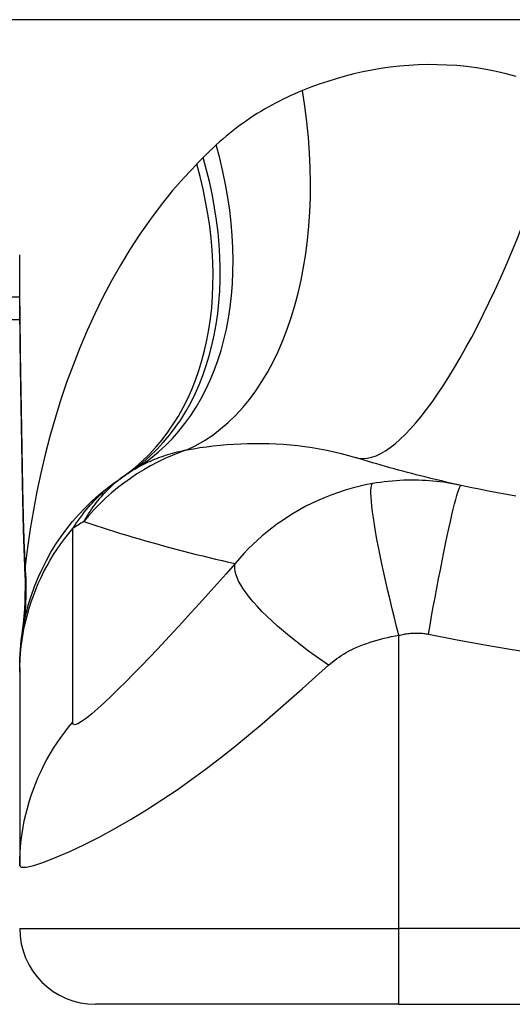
# Model space of a CAD drawing. Header units: inches. Extents: x 14 to 456, y 41 to 215.
# Tile 171 of 256: x 17.662 to 17.918, y 213.002 to 213.513. Entities that reach past the tile are written whole.
import ezdxf

# ---------------------------------------------------------------- set-up
doc = ezdxf.new("R2010")
doc.units = ezdxf.units.IN
doc.header["$MEASUREMENT"] = 0
doc.layers.add('Visible Edges(ANSI)', color=7, linetype='Continuous', lineweight=25)
doc.layers.add('Visible Tangent Edges(ANSI)', color=7, linetype='Continuous', lineweight=25)

msp = doc.modelspace()

# ---------------------------------------------------------------- linework, layer by layer
at = {"layer": 'Visible Edges(ANSI)'}
for p, q in [((61.50022282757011, 213.5133270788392), (13.89522282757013, 213.5133270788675)), ((17.29819133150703, 213.3578073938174), (17.66255247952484, 213.3578073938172)), ((17.6623646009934, 213.1771994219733), (17.6623646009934, 213.1747780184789)), ((17.6623646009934, 213.1747780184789), (17.66236460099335, 213.0743523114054)), ((17.85921495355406, 213.0024451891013), (17.70173463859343, 213.0024451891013)), ((17.85921495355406, 213.0024451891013), (18.23323070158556, 213.002445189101))]:
    msp.add_line(p, q, dxfattribs=at)
at = {"layer": 'Visible Edges(ANSI)', "flags": 128}
for points in [[(17.66382496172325, 213.2728026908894), (17.66334258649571, 213.3029766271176), (17.66286875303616, 213.3328642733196), (17.6625080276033, 213.3623650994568), (17.66236460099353, 213.3913785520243)], [(17.8914803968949, 213.2716733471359), (17.88912150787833, 213.2721956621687), (17.88676937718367, 213.2727252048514), (17.88442405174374, 213.2732618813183), (17.88208548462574, 213.2738057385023), (17.87975367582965, 213.2743566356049), (17.87742857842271, 213.2749146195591), (17.8751102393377, 213.2754796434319), (17.87279865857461, 213.2760517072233), (17.87049378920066, 213.2766307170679), (17.86819558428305, 213.2772166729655), (17.86590413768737, 213.2778095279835), (17.86361935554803, 213.2784093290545), (17.86134128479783, 213.2790159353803), (17.85906987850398, 213.2796294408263), (17.85680513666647, 213.2802497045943), (17.85454710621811, 213.280876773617), (17.85229569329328, 213.2815106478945), (17.8500509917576, 213.2821512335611), (17.84781290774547, 213.2827985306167), (17.84558153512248, 213.2834524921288), (17.84335678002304, 213.2841131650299), (17.84113864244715, 213.2847804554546), (17.83892716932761, 213.2854543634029), (17.83672236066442, 213.286134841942)], [(17.6623646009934, 213.1771994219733), (17.66245593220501, 213.1818439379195), (17.66273321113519, 213.1865233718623), (17.66320047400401, 213.1912267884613), (17.66386128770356, 213.1959429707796), (17.66471809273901, 213.200660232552), (17.66577239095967, 213.2053664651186), (17.66702483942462, 213.2100494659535), (17.66847496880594, 213.2146968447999), (17.67012127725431, 213.2192961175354), (17.67196141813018, 213.2238350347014), (17.67399182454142, 213.2283013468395), (17.67620799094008, 213.2326832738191), (17.67860428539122, 213.2369692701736), (17.68117441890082, 213.2411484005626), (17.68391106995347, 213.2452102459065), (17.68680597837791, 213.2491451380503), (17.68985050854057, 213.2529441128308), (17.69303489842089, 213.2565990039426), (17.69634938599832, 213.2601025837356), (17.69978317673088, 213.2634484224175), (17.70332566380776, 213.266631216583), (17.70696567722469, 213.2696463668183), (17.71069195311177, 213.2724904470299), (17.71449313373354, 213.2751608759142)], [(17.66516658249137, 213.2246988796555), (17.66432573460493, 213.2484977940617), (17.66382496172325, 213.2728026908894)], [(17.919975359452, 213.2660392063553), (17.91520370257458, 213.2668969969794), (17.91044007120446, 213.2677873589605), (17.90568479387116, 213.2687103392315), (17.90093829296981, 213.2696658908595), (17.89620094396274, 213.2706541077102), (17.8914803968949, 213.2716733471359)], [(17.66516658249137, 213.2246988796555), (17.66511824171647, 213.2095230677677), (17.6636242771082, 213.1944035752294)]]:
    msp.add_lwpolyline(points, dxfattribs=at)
at = {"layer": 'Visible Edges(ANSI)'}
for centre, radius, start, end in [((17.78352160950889, 213.1792345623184), 0.1181102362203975, 121.3000677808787, 123.5208159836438), ((18.04622282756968, 212.7826494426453), 0.59381149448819, 123.5208159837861, 123.9621279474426), ((17.70173463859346, 213.0418152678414), 0.0393700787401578, 180, 269.9999999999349)]:
    msp.add_arc(centre, radius, start, end, dxfattribs=at)
at = {"layer": 'Visible Tangent Edges(ANSI)'}
for p, q in [((17.66245010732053, 213.3693386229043), (17.29819133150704, 213.3693386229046)), ((17.85921495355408, 213.0418152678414), (17.85921495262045, 213.1938944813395)), ((17.6623645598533, 213.0418152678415), (17.85921495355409, 213.0418152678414)), ((18.23323070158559, 213.0418152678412), (17.85921495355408, 213.0418152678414)), ((17.85921495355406, 213.0024451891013), (17.85921495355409, 213.0418152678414))]:
    msp.add_line(p, q, dxfattribs=at)
at = {"layer": 'Visible Tangent Edges(ANSI)', "flags": 128}
for points in [[(17.92012239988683, 213.483922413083), (17.91493810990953, 213.4852900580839), (17.90976039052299, 213.4864774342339), (17.90459492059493, 213.4874872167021), (17.89944756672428, 213.4883220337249), (17.89432715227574, 213.4889851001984), (17.88924034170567, 213.4894808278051), (17.88418840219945, 213.48981367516), (17.87917250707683, 213.4899881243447), (17.87419373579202, 213.4900086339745), (17.86925340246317, 213.4898796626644), (17.86435263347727, 213.4896056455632), (17.85949264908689, 213.489191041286), (17.85467457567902, 213.4886403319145), (17.84989958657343, 213.4879572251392), (17.84516941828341, 213.487145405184), (17.84048627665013, 213.48620942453), (17.83585241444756, 213.4851538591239), (17.8312700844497, 213.483983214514), (17.82674149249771, 213.4827020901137), (17.82226889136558, 213.4813150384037), (17.8178544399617, 213.479826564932), (17.81350043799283, 213.4782412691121), (17.80920909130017, 213.4765636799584)], [(17.80920909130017, 213.4765636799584), (17.80716835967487, 213.4757216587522), (17.80514137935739, 213.4748514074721), (17.80312838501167, 213.4739528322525), (17.80112970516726, 213.4730259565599), (17.79914552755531, 213.4720706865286), (17.79717608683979, 213.4710869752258), (17.79522171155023, 213.4700747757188), (17.79328254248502, 213.4690340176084), (17.79135867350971, 213.4679645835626), (17.78945015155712, 213.4668662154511), (17.78755702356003, 213.465738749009), (17.78567933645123, 213.4645819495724), (17.78381723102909, 213.4633956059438), (17.78197075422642, 213.4621795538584), (17.78013999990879, 213.4609335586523), (17.77832515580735, 213.4596574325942), (17.77652655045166, 213.4583511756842), (17.77474455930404, 213.4570146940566), (17.77297927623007, 213.455647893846), (17.7712309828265, 213.4542506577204), (17.7694999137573, 213.4528228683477), (17.76778616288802, 213.4513644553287), (17.76609005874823, 213.4498752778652), (17.76441174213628, 213.4483552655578)], [(17.76441174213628, 213.4483552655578), (17.76412273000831, 213.4480889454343), (17.76383418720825, 213.4478220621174), (17.76354606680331, 213.4475546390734), (17.76325841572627, 213.4472866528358), (17.76297118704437, 213.4470181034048), (17.76268442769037, 213.4467489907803), (17.76239813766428, 213.4464793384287), (17.76211227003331, 213.4462091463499), (17.76182687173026, 213.4459383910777), (17.76154189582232, 213.4456670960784), (17.7612573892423, 213.445395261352), (17.7609733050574, 213.4451228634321), (17.76068969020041, 213.4448499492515), (17.76040654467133, 213.4445764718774), (17.76012382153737, 213.4443024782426), (17.75984156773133, 213.4440279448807), (17.7595597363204, 213.4437528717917), (17.75927837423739, 213.443477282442), (17.75899743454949, 213.4432011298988), (17.7587170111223, 213.4429244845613), (17.75843696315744, 213.4426472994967), (17.75815743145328, 213.442369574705), (17.75787832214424, 213.442091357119), (17.75759968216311, 213.4418125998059)], [(17.75759968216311, 213.4418125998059), (17.75745911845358, 213.4416717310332), (17.75731869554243, 213.4415308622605), (17.75717841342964, 213.4413899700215), (17.75703808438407, 213.4412490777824), (17.75689794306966, 213.4411081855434), (17.75675789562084, 213.4409672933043), (17.75661794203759, 213.4408263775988), (17.75647808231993, 213.4406854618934), (17.75633822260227, 213.4405445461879), (17.75619855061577, 213.4404036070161), (17.75605887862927, 213.4402626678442), (17.75591939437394, 213.4401217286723), (17.75578000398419, 213.439980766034), (17.75564061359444, 213.4398398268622), (17.75550141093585, 213.4396988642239), (17.75536220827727, 213.4395578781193), (17.75522309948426, 213.439416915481), (17.75508417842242, 213.4392759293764), (17.75494525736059, 213.4391349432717), (17.75480652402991, 213.4389939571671), (17.75466779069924, 213.4388529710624), (17.75452915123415, 213.4387119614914), (17.75439060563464, 213.4385709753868), (17.75425224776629, 213.4384299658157)], [(17.75425224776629, 213.4384299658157), (17.74787004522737, 213.4316607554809), (17.74173255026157, 213.4246215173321), (17.73583957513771, 213.4173311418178), (17.73019083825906, 213.40980849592), (17.72478605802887, 213.4020716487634), (17.71962457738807, 213.3941385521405), (17.71470573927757, 213.3860270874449), (17.71002869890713, 213.3777547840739), (17.70558360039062, 213.3693229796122), (17.7013647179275, 213.3607356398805), (17.69737054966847, 213.3520026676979), (17.69359968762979, 213.34313424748), (17.69005062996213, 213.3341404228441), (17.68672187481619, 213.3250311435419), (17.68361192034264, 213.3158165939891), (17.68071945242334, 213.3065068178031), (17.67804400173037, 213.297111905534), (17.67558425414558, 213.2876413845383), (17.67333889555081, 213.2781047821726), (17.67130679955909, 213.2685115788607), (17.66948655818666, 213.2588713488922), (17.66787695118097, 213.2491935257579), (17.66647666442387, 213.2394876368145), (17.66528438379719, 213.2297631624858)], [(17.66398697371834, 213.2733901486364), (17.66390221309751, 213.2784191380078), (17.66381557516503, 213.2834419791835), (17.66372752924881, 213.2884576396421), (17.6636383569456, 213.2934652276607), (17.66354852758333, 213.2984638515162), (17.66345832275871, 213.3034532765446), (17.66336830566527, 213.3084333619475), (17.66327885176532, 213.3134039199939), (17.66319052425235, 213.3183646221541), (17.66310388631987, 213.323315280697), (17.6630193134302, 213.3282556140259), (17.66293746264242, 213.3331853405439), (17.66285880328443, 213.33810427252), (17.66278371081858, 213.3430120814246), (17.66271274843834, 213.3479085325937), (17.66264666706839, 213.3527928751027), (17.66258584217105, 213.3576643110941), (17.66253102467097, 213.3625225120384), (17.66248296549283, 213.3673671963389), (17.66244213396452, 213.3721981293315), (17.66240918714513, 213.3770149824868), (17.66238487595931, 213.3818175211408), (17.66236976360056, 213.3866054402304), (17.66236450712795, 213.3913785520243)], [(17.74921335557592, 213.2901816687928), (17.75256482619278, 213.2907473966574), (17.75595900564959, 213.2912678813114), (17.75939350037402, 213.2917404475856), (17.76286572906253, 213.2921625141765), (17.76637334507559, 213.2925314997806), (17.76991386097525, 213.2928447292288), (17.77348474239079, 213.2930996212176), (17.77708364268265, 213.2932935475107), (17.7807081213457, 213.2934239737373), (17.78435677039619, 213.2934888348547), (17.78802836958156, 213.2934855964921), (17.79172174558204, 213.2934115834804), (17.79543558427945, 213.2932641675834), (17.79916871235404, 213.2930406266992), (17.80291986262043, 213.292738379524), (17.80668776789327, 213.2923547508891), (17.81046853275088, 213.2918871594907), (17.81425291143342, 213.2913336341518), (17.81803522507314, 213.2906928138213), (17.82180984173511, 213.2899632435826), (17.82557122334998, 213.2891434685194), (17.82931378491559, 213.2882324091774), (17.83303250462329, 213.2872296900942), (17.83672236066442, 213.286134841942)], [(17.72216091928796, 213.2801548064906), (17.72311543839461, 213.2807240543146), (17.72408469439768, 213.2812801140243), (17.72506887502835, 213.2818229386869), (17.72606788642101, 213.2823526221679), (17.72708201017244, 213.2828690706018), (17.72811105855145, 213.2833722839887), (17.72915512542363, 213.2838622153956), (17.73021430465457, 213.2843389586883), (17.73128859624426, 213.2848023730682), (17.73237790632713, 213.2852525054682), (17.73348223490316, 213.2856893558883), (17.73460148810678, 213.2861129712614), (17.73573585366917, 213.2865234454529), (17.73688542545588, 213.28692073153), (17.73805010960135, 213.2873050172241), (17.73922999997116, 213.2876762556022), (17.74042519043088, 213.2880344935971), (17.74163568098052, 213.2883798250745), (17.74286137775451, 213.2887122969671), (17.74410218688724, 213.2890318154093), (17.74535792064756, 213.2893385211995), (17.74662848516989, 213.289632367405), (17.74791359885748, 213.2899134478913), (17.74921335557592, 213.2901816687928)], [(17.66382496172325, 213.2728026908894), (17.66382486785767, 213.2728275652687), (17.66382543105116, 213.2728523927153), (17.66382655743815, 213.272877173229), (17.66382834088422, 213.2729019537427), (17.66383068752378, 213.2729266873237), (17.66383369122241, 213.2729513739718), (17.66383725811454, 213.27297606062), (17.66384148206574, 213.2730007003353), (17.66384626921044, 213.273025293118), (17.66385161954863, 213.2730498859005), (17.66385753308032, 213.2730744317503), (17.66386410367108, 213.2730989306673), (17.66387114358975, 213.2731233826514), (17.66387884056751, 213.2731478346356), (17.66388710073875, 213.273172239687), (17.66389592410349, 213.2731965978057), (17.6639054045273, 213.2732209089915), (17.66391535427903, 213.2732452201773), (17.66392586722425, 213.2732694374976), (17.66393703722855, 213.2732936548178), (17.66394867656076, 213.2733178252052), (17.66396087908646, 213.2733419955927), (17.66397364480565, 213.2733660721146), (17.66398697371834, 213.2733901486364)], [(17.66528438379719, 213.2297631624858), (17.66520337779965, 213.2315415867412), (17.66512528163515, 213.2333240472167), (17.66504981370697, 213.2351104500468), (17.66497697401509, 213.2369007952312), (17.66490666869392, 213.238694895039), (17.66483899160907, 213.2404927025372), (17.66477366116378, 213.2422941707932), (17.66471077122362, 213.2440991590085), (17.66465022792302, 213.2459075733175), (17.6645919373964, 213.2477194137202), (17.66453589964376, 213.2495344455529), (17.66448211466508, 213.2513527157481), (17.66443030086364, 213.2531740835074), (17.6643806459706, 213.2549984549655), (17.66433296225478, 213.2568258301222), (17.66428724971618, 213.2586559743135), (17.66424350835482, 213.2604888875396), (17.66420155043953, 213.2623243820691), (17.66416146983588, 213.2641625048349), (17.66412317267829, 213.2660031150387), (17.66408656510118, 213.2678462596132), (17.66405174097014, 213.2696917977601), (17.664018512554, 213.2715397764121), (17.66398697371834, 213.2733901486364)], [(17.6899336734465, 213.2493311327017), (17.69092198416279, 213.2508416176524), (17.6919144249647, 213.2523050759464), (17.69291080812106, 213.2537229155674), (17.69391075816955, 213.2550965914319), (17.69491418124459, 213.256427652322), (17.69592088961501, 213.2577175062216), (17.69693060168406, 213.2589676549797), (17.69794312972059, 213.2601795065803), (17.69895828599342, 213.2613545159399), (17.69997588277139, 213.2624935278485), (17.7009959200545, 213.2635974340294), (17.70201830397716, 213.2646671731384), (17.70304303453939, 213.2657035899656), (17.70407011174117, 213.2667076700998), (17.70509934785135, 213.2676802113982), (17.7061308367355, 213.2686221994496), (17.70716448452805, 213.2695344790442), (17.70820104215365, 213.2704184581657), (17.70924097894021, 213.2712748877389), (17.71028438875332, 213.2721042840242), (17.71133127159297, 213.2729070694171), (17.71238162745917, 213.2736838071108), (17.7134355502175, 213.2744349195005), (17.71449313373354, 213.2751608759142)], [(17.71829637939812, 213.2777013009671), (17.71693110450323, 213.2767748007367), (17.71561107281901, 213.2758349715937), (17.71433515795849, 213.2748825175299), (17.71310176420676, 213.2739180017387), (17.71190976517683, 213.2729420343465), (17.71075784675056, 213.2719552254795), (17.70964450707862, 213.2709581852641), (17.70856852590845, 213.2699515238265), (17.70752858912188, 213.2689358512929), (17.7065232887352, 213.2679117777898), (17.70555140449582, 213.2668798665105), (17.70461181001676, 213.2658406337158), (17.70370384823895, 213.2647943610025), (17.7028268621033, 213.2637412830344), (17.70198000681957, 213.2626817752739), (17.70116271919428, 213.2616161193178), (17.70037424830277, 213.2605446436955), (17.69961384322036, 213.2594675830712), (17.698880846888, 213.2583852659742), (17.6981746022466, 213.2572980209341), (17.69749426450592, 213.2562061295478), (17.69683917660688, 213.2551099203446), (17.69620868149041, 213.2540096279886), (17.69560202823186, 213.2529056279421)], [(17.8914803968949, 213.2716733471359), (17.88967780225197, 213.2720544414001), (17.88786807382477, 213.2724075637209), (17.88605083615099, 213.2727327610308), (17.88422651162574, 213.2730297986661), (17.88239538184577, 213.2732985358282), (17.88055777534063, 213.2735388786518), (17.87871373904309, 213.2737506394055), (17.87686289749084, 213.2739337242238), (17.87500515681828, 213.2740879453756), (17.87314525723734, 213.2742128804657), (17.87128624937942, 213.2743083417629), (17.86941644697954, 213.2743747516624), (17.86752796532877, 213.2744117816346), (17.86562310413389, 213.2744185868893), (17.86370425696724, 213.2743946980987), (17.86176011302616, 213.2743385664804), (17.8597680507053, 213.2742473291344), (17.85771985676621, 213.2741184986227), (17.85567058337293, 213.2739540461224), (17.85366157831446, 213.2737581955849), (17.85164928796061, 213.2735270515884), (17.84961071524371, 213.273257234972), (17.84754961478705, 213.2729477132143), (17.84547579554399, 213.2725986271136)], [(17.84547579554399, 213.2725986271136), (17.84194424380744, 213.2719166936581), (17.83841471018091, 213.2711237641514), (17.83489052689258, 213.2702186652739), (17.83138009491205, 213.2692020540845), (17.82789242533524, 213.2680752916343), (17.82443512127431, 213.2668401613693), (17.82100677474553, 213.2654953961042), (17.81761278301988, 213.2640421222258), (17.81427107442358, 213.2624880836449), (17.81097765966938, 213.2608316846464), (17.80767269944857, 213.2590387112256), (17.80438280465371, 213.2571169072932), (17.80133897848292, 213.2552115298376), (17.79858125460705, 213.253374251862), (17.79593175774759, 213.2515030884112), (17.79333534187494, 213.2495619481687), (17.79078811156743, 213.247547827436), (17.78828640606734, 213.2454575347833), (17.78582947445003, 213.2432883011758), (17.78341764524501, 213.24103754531), (17.78105124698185, 213.2387026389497), (17.77873060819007, 213.2362810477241), (17.7764565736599, 213.2337702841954), (17.77423172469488, 213.2311680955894)], [(17.85921494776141, 213.1938944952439), (17.85805387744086, 213.1983898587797), (17.85689477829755, 213.2029739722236), (17.85574497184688, 213.2076243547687), (17.85461224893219, 213.2123157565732), (17.85350463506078, 213.2170204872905), (17.85243062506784, 213.2217089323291), (17.85139857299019, 213.2263496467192), (17.85041687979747, 213.2309103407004), (17.84949352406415, 213.2353582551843), (17.84863606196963, 213.2396609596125), (17.8478513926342, 213.2437872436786), (17.84714552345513, 213.2477075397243), (17.84652338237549, 213.2513948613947), (17.84598891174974, 213.2548253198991), (17.84554473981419, 213.2579787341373), (17.84519236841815, 213.2608387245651), (17.84493193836, 213.2633934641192), (17.8447625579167, 213.265635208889), (17.84468202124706, 213.2675606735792), (17.84468723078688, 213.2691707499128), (17.84477419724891, 213.2704699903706), (17.84493822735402, 213.2714665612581), (17.84517401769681, 213.2721715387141), (17.84547579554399, 213.2725986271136)], [(17.87454634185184, 213.1945571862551), (17.87536836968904, 213.1991906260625), (17.87621836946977, 213.2039122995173), (17.87709277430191, 213.208697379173), (17.87798721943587, 213.2135180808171), (17.87889682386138, 213.2183437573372), (17.87981614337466, 213.2231415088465), (17.88073921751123, 213.2278766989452), (17.88165971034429, 213.232513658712), (17.88257100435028, 213.2370162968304), (17.88346634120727, 213.2413491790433), (17.88433905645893, 213.2454782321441), (17.88518267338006, 213.2493717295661), (17.88599099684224, 213.2530009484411), (17.88675839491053, 213.2563408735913), (17.88747989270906, 213.2593709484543), (17.88815121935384, 213.2620753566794), (17.88876890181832, 213.2644431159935), (17.88933035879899, 213.2664684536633), (17.88983390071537, 213.2681503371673), (17.8902786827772, 213.2694924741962), (17.89066465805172, 213.2705027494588), (17.89099257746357, 213.2711927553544), (17.89126384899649, 213.2715771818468), (17.8914803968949, 213.2716733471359)], [(17.69560202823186, 213.2529056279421), (17.69876173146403, 213.2518566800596), (17.70193147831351, 213.2508199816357), (17.70511108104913, 213.2497954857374), (17.70830082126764, 213.2487833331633), (17.71150041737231, 213.2477834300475), (17.71471015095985, 213.2467959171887), (17.7179300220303, 213.245820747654), (17.72115984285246, 213.2448580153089), (17.7243998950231, 213.2439076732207), (17.72764999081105, 213.2429698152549), (17.73091031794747, 213.2420444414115), (17.73418087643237, 213.2411315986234), (17.73746157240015, 213.2402313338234), (17.74075249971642, 213.2393436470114), (17.74405365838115, 213.2384685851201), (17.74736514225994, 213.2376061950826), (17.75068695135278, 213.2367564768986), (17.75401917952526, 213.235919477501), (17.75736168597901, 213.2350953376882), (17.76071470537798, 213.2342840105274), (17.76407814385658, 213.2334855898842), (17.76745214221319, 213.2327000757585), (17.77083665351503, 213.231927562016), (17.77423172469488, 213.2311680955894)], [(17.6623646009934, 213.1747780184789), (17.66241266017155, 213.1780908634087), (17.66255777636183, 213.181416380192), (17.66280107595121, 213.1847503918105), (17.66314340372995, 213.1880888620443), (17.66358532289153, 213.1914274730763), (17.66412739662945, 213.1947620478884), (17.66476962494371, 213.198088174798), (17.66551191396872, 213.2014015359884), (17.66635398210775, 213.2046978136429), (17.66729507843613, 213.2079726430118), (17.66833435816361, 213.2112217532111), (17.66947060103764, 213.2144408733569), (17.67070249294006, 213.2176258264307), (17.67202834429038, 213.2207725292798), (17.67344627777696, 213.2238769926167), (17.6749541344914, 213.2269353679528), (17.67654956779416, 213.2299439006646), (17.67823013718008, 213.2328990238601), (17.67999293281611, 213.2357973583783), (17.6818351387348, 213.2386357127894), (17.68375365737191, 213.2414109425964), (17.68574520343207, 213.2441203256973), (17.68780630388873, 213.2467611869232), (17.6899336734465, 213.2493311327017)], [(17.68990128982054, 213.1488179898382), (17.68993367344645, 213.1530296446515), (17.68993367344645, 213.1572199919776), (17.68993367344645, 213.1614159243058), (17.68993367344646, 213.1656009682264), (17.68993367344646, 213.1697833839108), (17.68993367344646, 213.1739686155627), (17.68993367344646, 213.1781548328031), (17.68993367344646, 213.1823406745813), (17.68993367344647, 213.1865260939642), (17.68993367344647, 213.1907116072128), (17.68993367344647, 213.194897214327), (17.68993367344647, 213.1990828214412), (17.68993367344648, 213.2032684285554), (17.68993367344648, 213.2074540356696), (17.68993367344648, 213.2116396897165), (17.68993367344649, 213.215825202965), (17.68993367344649, 213.2200104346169), (17.68993367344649, 213.2241962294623), (17.68993367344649, 213.2283829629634), (17.6899336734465, 213.2325686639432), (17.6899336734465, 213.2367506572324), (17.6899336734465, 213.2409342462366), (17.6899336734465, 213.245132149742), (17.6899336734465, 213.2493311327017)], [(17.66518732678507, 213.2267873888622), (17.66518188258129, 213.2267008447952), (17.66517690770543, 213.2266142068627), (17.6651723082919, 213.2265275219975), (17.66516808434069, 213.2264408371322), (17.6651643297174, 213.2263540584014), (17.66516085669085, 213.2262672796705), (17.66515785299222, 213.2261804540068), (17.66515522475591, 213.2260935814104), (17.66515297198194, 213.2260066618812), (17.66515118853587, 213.2259196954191), (17.66514968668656, 213.2258327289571), (17.66514865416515, 213.2257456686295), (17.66514799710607, 213.2256586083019), (17.66514771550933, 213.2255715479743), (17.66514790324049, 213.2254843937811), (17.66514846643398, 213.2253972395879), (17.66514940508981, 213.2253100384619), (17.66515071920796, 213.2252227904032), (17.66515240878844, 213.2251355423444), (17.66515456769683, 213.2250482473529), (17.66515710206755, 213.2249609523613), (17.66516001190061, 213.2248736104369), (17.66516329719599, 213.2247862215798), (17.66516705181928, 213.2246988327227)], [(17.66528438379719, 213.2297631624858), (17.66528025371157, 213.2295882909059), (17.66527612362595, 213.2294173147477), (17.6652720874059, 213.2292502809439), (17.66526805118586, 213.2290872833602), (17.66526401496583, 213.2289284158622), (17.66525997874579, 213.2287737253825), (17.66525594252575, 213.2286233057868), (17.6652519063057, 213.2284772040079), (17.66524796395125, 213.2283355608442), (17.66524392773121, 213.2281984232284), (17.66523998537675, 213.2280657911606), (17.66523594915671, 213.2279378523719), (17.66523200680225, 213.2278145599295), (17.66522797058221, 213.2276960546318), (17.66522402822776, 213.2275823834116), (17.66521999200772, 213.2274735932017), (17.66521595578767, 213.2273697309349), (17.66521191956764, 213.2272709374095), (17.6652078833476, 213.2271772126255), (17.66520384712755, 213.2270886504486), (17.66519971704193, 213.2270052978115), (17.66519558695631, 213.2269272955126), (17.66519145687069, 213.2268546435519), (17.66518732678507, 213.2267873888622)], [(17.77423172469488, 213.2311680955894), (17.76955613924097, 213.2258532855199), (17.76488172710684, 213.2205834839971), (17.76028395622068, 213.2154447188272), (17.75575419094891, 213.210424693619), (17.75127595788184, 213.205502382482), (17.74684184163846, 213.2006684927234), (17.74245897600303, 213.195930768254), (17.73813543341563, 213.1912982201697), (17.73387534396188, 213.1867763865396), (17.72968133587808, 213.1823693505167), (17.72555800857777, 213.1780845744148), (17.72151343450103, 213.1739340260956), (17.71755746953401, 213.1699327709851), (17.71370560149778, 213.166103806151), (17.70997604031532, 213.1624738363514), (17.70639732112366, 213.159082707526), (17.70300445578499, 213.1559789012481), (17.69984991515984, 213.1532300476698), (17.69699555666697, 213.1509144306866), (17.69451590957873, 213.1491223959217), (17.69250277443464, 213.1479578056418), (17.69102917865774, 213.147491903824), (17.69015172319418, 213.1477747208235), (17.68990128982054, 213.1488179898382)], [(17.82275182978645, 213.1784859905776), (17.81926988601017, 213.1808411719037), (17.81580159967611, 213.1832614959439), (17.8123638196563, 213.1857388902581), (17.80897428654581, 213.1882641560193), (17.80565111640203, 213.1908271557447), (17.80241289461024, 213.1934168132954), (17.79927811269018, 213.196021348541), (17.7962650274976, 213.1986283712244), (17.79339123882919, 213.2012249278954), (17.7906734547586, 213.2037980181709), (17.78812725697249, 213.2063344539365), (17.78576649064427, 213.2088213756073), (17.783603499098, 213.2112462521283), (17.78164851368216, 213.2135971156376), (17.77990965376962, 213.2158629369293), (17.77839287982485, 213.2180335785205), (17.7771017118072, 213.2201000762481), (17.77603751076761, 213.2220546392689), (17.77519947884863, 213.2238909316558), (17.77458451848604, 213.2256038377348), (17.77418774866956, 213.2271896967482), (17.77400241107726, 213.2286461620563), (17.77402024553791, 213.2299722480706), (17.77423172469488, 213.2311680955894)], [(17.82275182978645, 213.1784859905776), (17.82375896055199, 213.1793606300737), (17.82480269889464, 213.1802142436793), (17.82588163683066, 213.1810468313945), (17.82699525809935, 213.1818585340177), (17.82814342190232, 213.1826496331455), (17.82932579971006, 213.1834203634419), (17.83054220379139, 213.1841708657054), (17.83179296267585, 213.184901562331), (17.8330799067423, 213.1856128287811), (17.83440500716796, 213.1863052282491), (17.83579797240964, 213.1869893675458), (17.83735482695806, 213.1876961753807), (17.83905454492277, 213.1884098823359), (17.84077242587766, 213.1890852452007), (17.84249363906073, 213.189719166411), (17.8442503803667, 213.1903217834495), (17.84604452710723, 213.1908929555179), (17.84786603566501, 213.1914299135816), (17.84971176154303, 213.1919316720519), (17.85158198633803, 213.1923982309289), (17.85347234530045, 213.1928285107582), (17.85537748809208, 213.1932216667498), (17.85729243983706, 213.1935769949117), (17.85921494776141, 213.1938944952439)], [(17.85921494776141, 213.1938944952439), (17.8598873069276, 213.1940630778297), (17.86055774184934, 213.1942179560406), (17.86122287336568, 213.194358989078), (17.86188138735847, 213.194486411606), (17.86254074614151, 213.1946012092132), (17.86321521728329, 213.1947046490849), (17.8638911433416, 213.1947952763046), (17.86455031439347, 213.1948724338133), (17.86519526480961, 213.1949368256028), (17.86583336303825, 213.1949893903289), (17.86646826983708, 213.1950305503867), (17.8670990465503, 213.1950603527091), (17.86772489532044, 213.1950791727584), (17.86834835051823, 213.1950869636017), (17.86897321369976, 213.195083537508), (17.86959835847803, 213.1950689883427), (17.87022223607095, 213.1950434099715), (17.87084465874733, 213.1950068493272), (17.87146576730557, 213.194959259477), (17.87208542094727, 213.1949006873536), (17.87270347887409, 213.1948311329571), (17.87331980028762, 213.194750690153), (17.87393405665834, 213.1946594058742), (17.87454634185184, 213.1945571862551)], [(17.87454634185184, 213.1945571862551), (17.88868784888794, 213.1918084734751), (17.90284629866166, 213.1891123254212), (17.91705280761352, 213.1866776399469), (17.93130141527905, 213.1845031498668), (17.94558663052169, 213.1825876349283), (17.95990427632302, 213.1809298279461), (17.97424937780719, 213.1795287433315), (17.98861700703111, 213.1783835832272), (18.00300270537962, 213.1774935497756), (18.01740196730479, 213.1768582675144), (18.03181014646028, 213.1764772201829), (18.04622283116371, 213.1763502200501), (18.06063551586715, 213.1764772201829), (18.07504369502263, 213.1768582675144), (18.0894429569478, 213.1774935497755), (18.10382865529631, 213.1783835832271), (18.11819628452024, 213.1795287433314), (18.1325413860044, 213.180929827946), (18.14685903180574, 213.1825876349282), (18.1611441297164, 213.1845031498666), (18.17539236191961, 213.1866775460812), (18.18959908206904, 213.1891122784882)], [(17.66236460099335, 213.0743523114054), (17.66319061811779, 213.0735308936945), (17.66566857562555, 213.0735961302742), (17.66966133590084, 213.0745271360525), (17.67495817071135, 213.0762648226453), (17.68130554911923, 213.0787289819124), (17.68840835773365, 213.0818065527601), (17.69602329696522, 213.0853981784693), (17.70395221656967, 213.0894165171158), (17.71203122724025, 213.0937847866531), (17.72015200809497, 213.0984455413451), (17.72822961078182, 213.1033497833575), (17.73621606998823, 213.1084617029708), (17.74407374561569, 213.1137493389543), (17.75178649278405, 213.1191885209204), (17.75934764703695, 213.1247580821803), (17.76676162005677, 213.1304416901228), (17.77404159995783, 213.1362260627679), (17.78119889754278, 213.1420965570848), (17.78824261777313, 213.1480351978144), (17.79518576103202, 213.1540251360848), (17.80206915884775, 213.1600665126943), (17.80895204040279, 213.1661713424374), (17.81587955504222, 213.1723429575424), (17.82275182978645, 213.1784859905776)], [(17.66236460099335, 213.0743523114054), (17.66241256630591, 213.0776683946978), (17.66255758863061, 213.0809965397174), (17.66280060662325, 213.0843326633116), (17.66314246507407, 213.0876726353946), (17.66358391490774, 213.091012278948), (17.66412542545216, 213.0943471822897), (17.66476690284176, 213.0976731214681), (17.66550834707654, 213.1009856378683), (17.66634947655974, 213.1042804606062), (17.66728944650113, 213.1075532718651), (17.66832750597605, 213.1107996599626), (17.6694625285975, 213.1140154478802), (17.67069301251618, 213.1171964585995), (17.67201736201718, 213.120338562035), (17.67343360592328, 213.1234378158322), (17.67493977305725, 213.1264903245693), (17.67653342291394, 213.129492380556), (17.67821192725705, 213.1324404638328), (17.67997265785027, 213.135331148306), (17.68181270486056, 213.1381611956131), (17.68372887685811, 213.1409276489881), (17.68571798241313, 213.1436275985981), (17.68777664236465, 213.1462585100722), (17.68990128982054, 213.1488179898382)]]:
    msp.add_lwpolyline(points, dxfattribs=at)
at = {"layer": 'Visible Tangent Edges(ANSI)'}
msp.add_arc((17.92550131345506, 212.8820536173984), 0.4363311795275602, 121.7956840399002, 122.6756536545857, dxfattribs=at)
for centre, major_axis, ratio, start_param, end_param in [((17.68766359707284, 213.4765636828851), (0.0508294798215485, -0.1901747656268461), 0.6042411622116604, 0.0954496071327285, 1.410678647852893), ((17.61989322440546, 213.4483552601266), (0.1022677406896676, -0.1682004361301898), 0.6786015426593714, 8.199e-13, 1.179477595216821), ((17.6095877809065, 213.4418125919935), (0.1087086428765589, -0.1641112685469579), 0.689058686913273, 0, 1.14260139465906), ((17.60452367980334, 213.4384299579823), (0.109969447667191, -0.163269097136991), 0.6969087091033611, 0, 1.131926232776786), ((17.89511174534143, 213.474126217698), (-0.0583894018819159, -0.1879913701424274), 0.249251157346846, 0, 1.285378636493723), ((17.78614314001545, 213.1783524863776), (-0.0374595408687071, -0.1120125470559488), 0.9920021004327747, 3.787136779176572, 4.348938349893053), ((17.46887340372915, 213.2230771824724), (0.1947508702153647, -0.0286736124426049), 0.9169404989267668, 0, 0.17972554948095), ((17.4699313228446, 213.2297631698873), (0.1940896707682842, -0.0328523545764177), 0.8025726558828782, 0, 0.2078554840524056)]:
    msp.add_ellipse(centre, major_axis=major_axis, ratio=ratio, start_param=start_param, end_param=end_param, dxfattribs=at)

doc.saveas('drawing.dxf')
